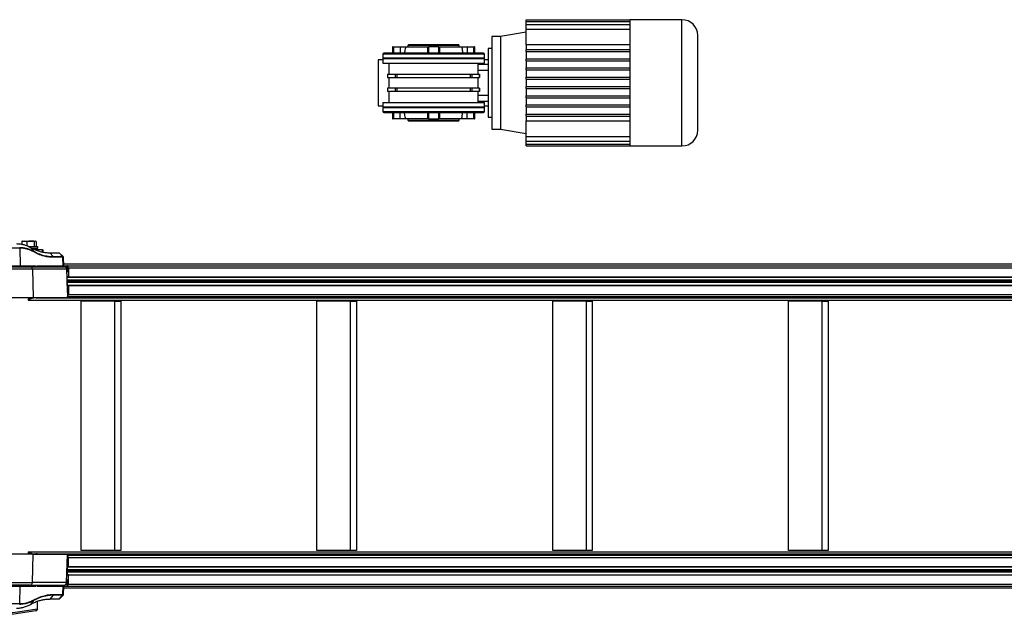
# Model space of a CAD drawing. Header units: millimetres. Extents: x 0 to 420, y 0 to 309.
# Tile 3 of 32: x 72 to 136, y 85 to 124. Entities that reach past the tile are written whole.
import ezdxf

# ---------------------------------------------------------------- set-up
doc = ezdxf.new("R2010")
doc.units = ezdxf.units.MM

msp = doc.modelspace()

# ---------------------------------------------------------------- linework, layer by layer
at = {"color": 7, "linetype": 'Continuous', "lineweight": 25}
for p, q in [((104.93122, 123.40694), (104.93122, 123.50694)), ((104.93122, 123.50694), (111.70787, 123.50694)), ((104.93122, 123.40694), (111.70787, 123.40694)), ((104.93122, 123.20975), (104.93122, 123.40694)), ((104.93122, 122.89902), (104.93122, 123.20975)), ((104.93122, 123.20975), (111.70787, 123.20975)), ((115.11133, 123.5235), (111.70787, 123.5235)), ((111.70787, 123.5235), (111.70787, 123.50694)), ((111.70787, 123.50694), (111.70787, 123.40694)), ((111.70787, 123.40694), (111.70787, 123.20975)), ((111.70787, 123.20975), (111.70787, 122.89902)), ((115.11133, 119.38894), (115.11133, 123.5235)), ((103.23706, 122.41423), (102.66561, 122.41423)), ((102.66561, 122.41423), (102.66561, 116.36365)), ((104.93122, 122.69659), (103.23706, 122.41423)), ((103.23706, 122.41423), (103.23706, 116.36365)), ((104.93122, 121.87221), (104.93122, 122.89902)), ((104.93122, 122.89902), (111.70787, 122.89902)), ((111.70787, 122.89902), (111.70787, 121.57387)), ((97.22009, 121.8764), (97.18647, 121.84279)), ((97.18647, 121.84279), (97.18647, 121.74194)), ((100.54791, 121.84279), (97.18647, 121.84279)), ((100.51429, 121.8764), (97.22009, 121.8764)), ((100.54791, 121.84279), (100.51429, 121.8764)), ((100.54791, 121.74194), (100.54791, 121.84279)), ((104.93122, 121.87221), (104.93122, 121.57387)), ((111.70787, 121.87221), (104.93122, 121.87221)), ((95.53937, 121.27134), (95.53937, 121.00243)), ((102.19501, 121.27134), (95.53937, 121.27134)), ((102.12778, 121.33857), (95.6066, 121.33857)), ((96.17804, 121.74194), (96.17804, 121.33857)), ((96.20024, 121.74194), (96.17804, 121.74194)), ((96.20024, 121.33857), (96.20024, 121.74194)), ((96.20024, 121.74194), (96.26691, 121.74194)), ((96.26691, 121.33857), (96.26691, 121.74194)), ((96.26691, 121.74194), (96.68226, 121.74194)), ((96.68226, 121.74194), (97.02978, 121.74194)), ((96.68226, 121.74194), (96.68226, 121.33857)), ((97.02978, 121.74194), (98.46382, 121.74194)), ((98.46382, 121.74194), (98.46382, 121.33857)), ((98.46382, 121.74194), (98.52243, 121.74194)), ((98.52243, 121.74194), (98.52243, 121.33857)), ((99.21195, 121.74194), (98.52243, 121.74194)), ((99.21195, 121.33857), (99.21195, 121.74194)), ((99.21195, 121.74194), (99.27056, 121.74194)), ((99.27056, 121.33857), (99.27056, 121.74194)), ((99.27056, 121.74194), (100.7046, 121.74194)), ((100.7046, 121.74194), (101.05212, 121.74194)), ((101.05212, 121.74194), (101.46747, 121.74194)), ((101.05212, 121.74194), (101.05212, 121.33857)), ((101.46747, 121.74194), (101.46747, 121.33857)), ((101.46747, 121.74194), (101.53415, 121.74194)), ((101.53415, 121.74194), (101.53415, 121.33857)), ((101.55634, 121.74194), (101.53415, 121.74194)), ((101.55634, 121.33857), (101.55634, 121.74194)), ((102.19501, 121.00243), (102.19501, 121.27134)), ((102.66561, 121.6411), (102.43031, 121.6411)), ((102.43031, 121.6411), (102.43031, 117.13678)), ((104.93122, 121.43941), (104.93122, 121.57387)), ((104.93122, 121.57387), (111.70787, 121.57387)), ((104.93122, 121.43941), (111.70787, 121.43941)), ((104.93122, 121.43941), (104.93122, 120.96881)), ((111.70787, 121.57387), (111.70787, 120.96881)), ((95.53937, 120.90158), (95.23684, 120.90158)), ((95.23684, 120.90158), (95.23684, 117.87629)), ((95.53937, 121.00243), (95.57299, 120.96881)), ((102.19501, 121.00243), (95.53937, 121.00243)), ((95.53937, 120.96881), (95.53937, 120.66628)), ((102.19501, 120.96881), (95.53937, 120.96881)), ((95.53937, 120.66628), (102.19501, 120.66628)), ((95.94274, 120.66628), (95.94274, 119.95837)), ((101.79164, 119.95837), (101.79164, 120.66628)), ((101.79164, 120.61897), (102.43031, 120.61897)), ((102.1614, 120.96881), (102.19501, 121.00243)), ((102.19501, 120.66628), (102.19501, 120.96881)), ((102.43031, 120.90158), (102.19501, 120.90158)), ((104.93122, 120.83436), (104.93122, 120.96881)), ((104.93122, 120.96881), (111.70787, 120.96881)), ((104.93122, 120.83436), (111.70787, 120.83436)), ((104.93122, 120.83436), (104.93122, 120.36376)), ((111.70787, 120.96881), (111.70787, 120.36376)), ((95.85888, 119.95837), (95.85888, 119.74323)), ((95.85888, 119.95837), (95.8626, 119.95837)), ((95.8626, 119.74323), (95.8626, 119.95837)), ((95.8626, 119.95837), (96.35499, 119.95837)), ((96.35499, 119.95837), (96.35499, 119.74323)), ((96.35499, 119.95837), (96.48573, 119.95837)), ((96.48573, 119.74323), (96.48573, 119.95837)), ((96.48573, 119.95837), (101.24866, 119.95837)), ((101.24866, 119.95837), (101.24866, 119.74323)), ((101.24866, 119.95837), (101.3794, 119.95837)), ((101.3794, 119.74323), (101.3794, 119.95837)), ((101.3794, 119.95837), (101.87179, 119.95837)), ((102.43031, 120.19568), (101.79164, 120.19568)), ((101.87179, 119.95837), (101.87179, 119.74323)), ((101.87179, 119.95837), (101.8755, 119.95837)), ((101.8755, 119.74323), (101.8755, 119.95837)), ((104.93122, 120.36376), (111.70787, 120.36376)), ((104.93122, 120.2293), (104.93122, 120.36376)), ((104.93122, 120.2293), (111.70787, 120.2293)), ((104.93122, 120.2293), (104.93122, 119.7587)), ((111.70787, 120.36376), (111.70787, 119.7587)), ((95.85888, 119.74323), (95.8626, 119.74323)), ((95.8626, 119.74323), (96.35499, 119.74323)), ((95.94274, 119.74323), (95.94274, 119.03464)), ((96.35499, 119.74323), (96.48573, 119.74323)), ((96.48573, 119.74323), (101.24866, 119.74323)), ((101.24866, 119.74323), (101.3794, 119.74323)), ((101.3794, 119.74323), (101.87179, 119.74323)), ((101.79164, 119.03464), (101.79164, 119.74323)), ((101.87179, 119.74323), (101.8755, 119.74323)), ((104.93122, 119.62424), (104.93122, 119.7587)), ((104.93122, 119.7587), (111.70787, 119.7587)), ((104.93122, 119.62424), (111.70787, 119.62424)), ((104.93122, 119.62424), (104.93122, 119.15364)), ((111.70787, 119.7587), (111.70787, 119.01918)), ((115.11133, 115.25437), (115.11133, 119.38894)), ((95.85888, 119.03464), (95.85888, 118.81951)), ((95.8626, 119.03464), (95.85888, 119.03464)), ((95.8626, 118.81951), (95.85888, 118.81951)), ((95.8626, 118.81951), (95.8626, 119.03464)), ((96.35499, 119.03464), (95.8626, 119.03464)), ((96.35499, 118.81951), (95.8626, 118.81951)), ((95.94274, 118.81951), (95.94274, 118.11159)), ((96.35499, 119.03464), (96.35499, 118.81951)), ((96.48573, 119.03464), (96.35499, 119.03464)), ((96.48573, 118.81951), (96.35499, 118.81951)), ((96.48573, 118.81951), (96.48573, 119.03464)), ((101.24866, 119.03464), (96.48573, 119.03464)), ((101.24866, 118.81951), (96.48573, 118.81951)), ((101.24866, 119.03464), (101.24866, 118.81951)), ((101.3794, 119.03464), (101.24866, 119.03464)), ((101.3794, 118.81951), (101.24866, 118.81951)), ((101.3794, 118.81951), (101.3794, 119.03464)), ((101.87179, 119.03464), (101.3794, 119.03464)), ((101.87179, 118.81951), (101.3794, 118.81951)), ((101.79164, 118.11159), (101.79164, 118.81951)), ((101.79164, 118.58219), (102.43031, 118.58219)), ((101.87179, 119.03464), (101.87179, 118.81951)), ((101.8755, 119.03464), (101.87179, 119.03464)), ((101.8755, 118.81951), (101.87179, 118.81951)), ((101.8755, 118.81951), (101.8755, 119.03464)), ((104.93122, 119.01918), (104.93122, 119.15364)), ((104.93122, 119.15364), (111.70787, 119.15364)), ((104.93122, 119.01918), (111.70787, 119.01918)), ((104.93122, 119.01918), (104.93122, 118.54858)), ((104.93122, 118.54858), (111.70787, 118.54858)), ((104.93122, 118.41412), (104.93122, 118.54858)), ((111.70787, 119.01918), (111.70787, 118.41412)), ((95.53937, 118.11159), (95.53937, 117.80906)), ((95.53937, 118.11159), (102.19501, 118.11159)), ((102.43031, 118.15891), (101.79164, 118.15891)), ((102.19501, 117.80906), (102.19501, 118.11159)), ((104.93122, 118.41412), (111.70787, 118.41412)), ((104.93122, 118.41412), (104.93122, 117.94352)), ((104.93122, 117.94352), (111.70787, 117.94352)), ((104.93122, 117.80906), (104.93122, 117.94352)), ((111.70787, 118.41412), (111.70787, 117.80906)), ((95.23684, 117.87629), (95.53937, 117.87629)), ((95.57299, 117.80906), (95.53937, 117.77545)), ((95.53937, 117.80906), (102.19501, 117.80906)), ((95.53937, 117.77545), (95.53937, 117.50654)), ((95.53937, 117.77545), (102.19501, 117.77545)), ((95.53937, 117.50654), (102.19501, 117.50654)), ((95.6066, 117.43931), (102.12778, 117.43931)), ((96.17804, 117.43931), (96.17804, 117.03593)), ((96.20024, 117.03593), (96.20024, 117.43931)), ((96.26691, 117.03593), (96.26691, 117.43931)), ((96.68226, 117.03593), (96.68226, 117.43931)), ((98.46382, 117.43931), (98.46382, 117.03593)), ((98.52243, 117.43931), (98.52243, 117.03593)), ((99.21195, 117.03593), (99.21195, 117.43931)), ((99.27056, 117.03593), (99.27056, 117.43931)), ((101.05212, 117.03593), (101.05212, 117.43931)), ((101.46747, 117.43931), (101.46747, 117.03593)), ((101.53415, 117.43931), (101.53415, 117.03593)), ((101.55634, 117.03593), (101.55634, 117.43931)), ((102.19501, 117.77545), (102.1614, 117.80906)), ((102.19501, 117.87629), (102.43031, 117.87629)), ((102.19501, 117.50654), (102.19501, 117.77545)), ((104.93122, 117.80906), (111.70787, 117.80906)), ((104.93122, 117.80906), (104.93122, 117.33846)), ((104.93122, 117.33846), (111.70787, 117.33846)), ((104.93122, 117.20401), (104.93122, 117.33846)), ((111.70787, 117.80906), (111.70787, 117.20401)), ((96.17804, 117.03593), (96.20024, 117.03593)), ((96.26691, 117.03593), (96.20024, 117.03593)), ((96.68226, 117.03593), (96.26691, 117.03593)), ((97.02978, 117.03593), (96.68226, 117.03593)), ((98.46382, 117.03593), (97.02978, 117.03593)), ((97.18647, 117.03593), (97.18647, 116.93509)), ((97.18647, 116.93509), (97.22009, 116.90148)), ((97.18647, 116.93509), (100.54791, 116.93509)), ((97.22009, 116.90148), (100.51429, 116.90148)), ((98.52243, 117.03593), (98.46382, 117.03593)), ((98.52243, 117.03593), (99.21195, 117.03593)), ((99.27056, 117.03593), (99.21195, 117.03593)), ((100.7046, 117.03593), (99.27056, 117.03593)), ((100.51429, 116.90148), (100.54791, 116.93509)), ((100.54791, 116.93509), (100.54791, 117.03593)), ((101.05212, 117.03593), (100.7046, 117.03593)), ((101.46747, 117.03593), (101.05212, 117.03593)), ((101.53415, 117.03593), (101.46747, 117.03593)), ((101.53415, 117.03593), (101.55634, 117.03593)), ((102.43031, 117.13678), (102.66561, 117.13678)), ((104.93122, 117.20401), (111.70787, 117.20401)), ((104.93122, 117.20401), (104.93122, 116.90567)), ((104.93122, 116.90567), (111.70787, 116.90567)), ((104.93122, 115.87885), (104.93122, 116.90567)), ((111.70787, 117.20401), (111.70787, 115.87885)), ((102.66561, 116.36365), (103.23706, 116.36365)), ((103.23706, 116.36365), (104.93122, 116.08129)), ((104.93122, 115.87885), (111.70787, 115.87885)), ((104.93122, 115.56812), (104.93122, 115.87885)), ((104.93122, 115.56812), (111.70787, 115.56812)), ((104.93122, 115.37093), (104.93122, 115.56812)), ((104.93122, 115.37093), (111.70787, 115.37093)), ((104.93122, 115.27094), (104.93122, 115.37093)), ((111.70787, 115.87885), (111.70787, 115.56812)), ((111.70787, 115.56812), (111.70787, 115.37093)), ((111.70787, 115.37093), (111.70787, 115.27094)), ((104.93122, 115.27094), (111.70787, 115.27094)), ((111.70787, 115.27094), (111.70787, 115.25437)), ((111.70787, 115.25437), (115.11133, 115.25437)), ((72.09414, 109.03091), (71.92846, 109.00761)), ((71.92846, 109.00761), (71.96158, 109.01928)), ((71.92846, 109.00761), (71.92846, 108.82015)), ((71.97843, 109.03091), (71.95981, 109.02413)), ((71.97843, 109.03091), (72.09414, 109.03091)), ((72.25983, 109.00761), (72.09414, 109.03091)), ((72.09414, 109.03091), (72.49167, 109.03091)), ((72.25983, 109.00761), (72.25983, 108.72182)), ((72.49167, 109.03091), (72.78968, 109.03091)), ((72.78968, 109.03091), (72.72351, 109.00761)), ((72.72351, 109.00761), (72.72351, 108.67236)), ((72.85584, 109.00761), (72.78968, 109.03091)), ((72.78968, 109.03091), (72.80586, 109.03091)), ((72.82448, 109.02413), (72.80586, 109.03091)), ((72.85584, 109.00761), (72.85584, 108.67236)), ((71.8007, 108.56388), (70.7215, 108.56388)), ((71.8007, 108.56388), (71.8007, 108.56384)), ((71.8007, 108.56384), (71.81762, 107.41401)), ((72.36931, 108.67236), (72.96359, 108.67236)), ((72.69461, 108.36337), (72.51127, 108.60325)), ((72.59097, 108.56479), (72.96359, 108.56479)), ((72.85158, 108.55205), (72.61465, 108.55205)), ((72.75854, 108.48146), (72.85528, 108.48146)), ((72.84186, 108.46731), (72.79759, 108.46731)), ((73.27744, 108.46395), (72.79891, 108.46395)), ((72.80224, 108.46395), (72.80224, 108.46731)), ((72.85528, 108.48146), (72.85158, 108.55205)), ((72.96359, 108.56479), (72.96359, 108.67236)), ((73.27744, 108.46395), (73.31392, 108.46395)), ((73.27744, 108.31245), (73.27744, 108.46395)), ((73.31392, 108.30625), (73.31392, 108.46395)), ((73.96839, 108.01273), (73.74518, 108.26226)), ((73.74518, 108.26226), (74.36397, 108.26226)), ((74.58718, 108.01273), (74.36397, 108.26226)), ((74.63175, 108.01268), (74.37181, 108.26226)), ((73.96839, 108.01273), (74.58718, 108.01273)), ((74.60506, 107.96554), (73.98611, 107.96554)), ((74.60513, 107.96555), (74.60506, 107.96554)), ((74.61788, 107.41518), (74.60513, 107.96555)), ((74.66365, 107.41518), (74.65086, 107.96726)), ((72.6133, 107.18575), (63.55868, 107.18575)), ((63.72665, 107.34795), (72.47571, 107.34795)), ((70.73794, 107.41401), (71.81762, 107.41401)), ((71.81762, 107.41401), (72.8366, 107.41401)), ((72.47571, 107.34795), (74.7119, 107.34795)), ((72.6133, 107.18575), (72.66636, 105.33109)), ((74.85031, 107.18575), (72.6133, 107.18575)), ((72.89654, 107.41518), (74.86011, 107.41518)), ((184.04995, 107.52011), (74.66122, 107.52011)), ((74.79468, 107.31434), (74.86011, 107.31434)), ((74.82238, 107.28072), (74.88764, 107.28072)), ((74.85031, 107.18575), (74.91264, 105.33109)), ((74.86482, 107.11852), (74.85257, 107.11852)), ((74.86011, 107.41518), (189.38567, 107.41518)), ((74.8697, 106.97358), (74.86482, 107.11852)), ((74.86683, 107.05887), (74.88764, 107.05887)), ((74.86796, 107.02525), (74.88764, 107.02525)), ((74.88764, 107.28072), (74.88764, 107.00508)), ((74.97025, 107.28072), (74.97025, 106.68575)), ((74.97025, 107.28072), (189.49581, 107.28072)), ((74.97025, 106.68575), (74.87639, 106.68575)), ((74.89812, 106.12775), (74.87937, 106.68575)), ((74.87993, 106.66894), (174.87292, 106.66894)), ((74.88625, 106.48093), (174.87292, 106.48093)), ((74.88665, 106.46906), (174.86554, 106.46906)), ((74.88835, 106.41863), (174.78986, 106.41863)), ((74.88915, 106.39487), (174.78986, 106.39487)), ((74.89084, 106.34444), (174.86554, 106.34444)), ((74.89124, 106.33257), (174.87292, 106.33257)), ((74.97025, 106.68575), (175.15128, 106.68575)), ((74.89235, 106.12775), (74.97025, 106.12775)), ((74.89756, 106.14456), (174.87292, 106.14456)), ((74.97025, 106.12775), (74.97025, 105.53278)), ((74.97025, 106.12775), (175.15119, 106.12775)), ((63.49392, 105.33109), (72.66636, 105.33109)), ((72.33237, 105.16584), (72.33237, 105.16302)), ((72.33237, 105.16302), (186.85793, 105.16302)), ((72.66636, 105.33109), (74.91264, 105.33109)), ((72.83535, 105.31141), (187.35126, 105.31141)), ((73.23011, 105.32293), (187.74612, 105.32293)), ((74.91264, 105.33109), (74.9249, 105.33109)), ((74.9249, 105.33109), (74.92209, 105.41467)), ((74.92264, 105.39832), (175.17173, 105.39832)), ((74.97025, 105.53278), (175.15119, 105.53278)), ((75.81098, 88.75922), (75.81098, 105.09579)), ((78.0138, 105.09579), (75.81098, 105.09579)), ((78.0138, 105.09579), (78.39941, 105.09579)), ((78.0138, 88.75922), (78.0138, 105.09579)), ((78.39941, 105.09579), (78.39941, 88.75922)), ((93.43812, 105.09579), (91.2353, 105.09579)), ((91.2353, 88.75922), (91.2353, 105.09579)), ((93.43812, 88.75922), (93.43812, 105.09579)), ((93.43812, 105.09579), (93.82373, 105.09579)), ((93.82373, 105.09579), (93.82373, 88.75922)), ((106.65962, 88.75922), (106.65962, 105.09579)), ((108.86244, 105.09579), (106.65962, 105.09579)), ((108.86244, 88.75922), (108.86244, 105.09579)), ((108.86244, 105.09579), (109.24805, 105.09579)), ((109.24805, 105.09579), (109.24805, 88.75922)), ((122.08394, 88.75922), (122.08394, 105.09579)), ((124.28676, 105.09579), (122.08394, 105.09579)), ((124.28676, 88.75922), (124.28676, 105.09579)), ((124.28676, 105.09579), (124.67237, 105.09579)), ((124.67237, 105.09579), (124.67237, 88.75922)), ((72.66636, 88.52392), (63.49392, 88.52392)), ((72.33237, 88.68917), (72.33237, 88.69199)), ((72.33237, 88.69199), (186.85793, 88.69199)), ((72.6133, 86.66926), (72.66636, 88.52392)), ((72.66636, 88.52392), (74.91264, 88.52392)), ((72.83535, 88.5436), (187.36091, 88.5436)), ((73.23011, 88.53207), (187.75567, 88.53207)), ((74.85031, 86.66926), (74.91264, 88.52392)), ((74.91264, 88.52392), (74.9249, 88.52392)), ((74.9249, 88.52392), (74.92209, 88.44033)), ((74.92264, 88.45669), (175.17173, 88.45669)), ((74.97025, 87.72726), (74.97025, 88.32223)), ((74.97025, 88.32223), (175.15119, 88.32223)), ((78.0138, 88.75922), (75.81098, 88.75922)), ((78.39941, 88.75922), (78.0138, 88.75922)), ((93.43812, 88.75922), (91.2353, 88.75922)), ((93.82373, 88.75922), (93.43812, 88.75922)), ((108.86244, 88.75922), (106.65962, 88.75922)), ((109.24805, 88.75922), (108.86244, 88.75922)), ((124.28676, 88.75922), (122.08394, 88.75922)), ((124.67237, 88.75922), (124.28676, 88.75922)), ((74.89812, 87.72726), (74.87937, 87.16926)), ((74.89235, 87.72726), (74.97025, 87.72726)), ((74.89756, 87.71045), (174.87292, 87.71045)), ((74.97025, 87.72726), (175.15119, 87.72726)), ((74.97025, 87.16926), (74.87639, 87.16926)), ((74.87993, 87.18607), (174.87292, 87.18607)), ((74.88625, 87.37407), (174.87292, 87.37407)), ((74.88665, 87.38595), (174.86554, 87.38595)), ((74.88835, 87.43638), (174.78986, 87.43638)), ((74.88915, 87.46013), (174.78986, 87.46013)), ((74.89084, 87.51056), (174.86554, 87.51056)), ((74.89124, 87.52244), (174.87292, 87.52244)), ((74.97025, 86.57428), (74.97025, 87.16926)), ((74.97025, 87.16926), (175.15128, 87.16926)), ((63.55868, 86.66926), (72.6133, 86.66926)), ((72.47571, 86.50706), (63.72665, 86.50706)), ((70.73794, 86.441), (71.81762, 86.441)), ((71.8007, 85.29117), (71.81762, 86.441)), ((71.81762, 86.441), (72.8366, 86.441)), ((72.47571, 86.50706), (74.7119, 86.50706)), ((74.85031, 86.66926), (72.6133, 86.66926)), ((72.89654, 86.43983), (74.86011, 86.43983)), ((74.60513, 85.88946), (74.61788, 86.43983)), ((74.65086, 85.88775), (74.66365, 86.43983)), ((74.66122, 86.33489), (184.04995, 86.33489)), ((74.79468, 86.54067), (74.86011, 86.54067)), ((74.82238, 86.57428), (74.88764, 86.57428)), ((74.86482, 86.73649), (74.85257, 86.73649)), ((74.86011, 86.43983), (189.38567, 86.43983)), ((74.8697, 86.88143), (74.86482, 86.73649)), ((74.86683, 86.79614), (74.88764, 86.79614)), ((74.86796, 86.82975), (74.88764, 86.82975)), ((74.88764, 86.57428), (74.88764, 86.84992)), ((74.97025, 86.57428), (189.49581, 86.57428)), ((73.96839, 85.84227), (73.74518, 85.59275)), ((74.58718, 85.84227), (73.96839, 85.84227)), ((73.98611, 85.88946), (74.60506, 85.88946)), ((74.36397, 85.59275), (74.58718, 85.84227)), ((74.37181, 85.59275), (74.63175, 85.84233)), ((74.60506, 85.88946), (74.60513, 85.88946)), ((70.7215, 85.29113), (71.8007, 85.29113)), ((71.8007, 85.29113), (71.8007, 85.29117)), ((72.69461, 85.49164), (72.51127, 85.25176)), ((72.93806, 84.95715), (72.94374, 85.44778)), ((72.94535, 84.957), (72.95107, 85.45065)), ((74.36397, 85.59275), (73.74518, 85.59275))]:
    msp.add_line(p, q, dxfattribs=at)
at = {"color": 7, "linetype": 'Continuous', "lineweight": 25, "flags": 128}
for points in [[(72.43136, 105.33109), (72.42974, 105.32756), (72.42416, 105.31614)], [(72.43136, 88.52392), (72.42974, 88.52745), (72.42416, 88.53886)], [(74.62617, 85.84089), (74.62806, 85.84101), (74.59815, 85.84198), (74.58718, 85.84227), (74.58718, 85.84227), (74.58718, 85.84227)]]:
    msp.add_lwpolyline(points, dxfattribs=at)
at = {"color": 7, "linetype": 'Continuous', "lineweight": 25}
for centre, radius, start, end in [((115.11133, 122.48986), 1.03364, 0, 90), ((95.6066, 121.27134), 0.06723, 90, 180), ((102.12778, 121.27134), 0.06723, 360, 90), ((95.6066, 117.50654), 0.06723, 180, 270), ((102.12778, 117.50654), 0.06723, 270, 360), ((115.11133, 116.28802), 1.03364, 270, 0), ((72.83816, 108.55134), 0.01345, 3, 90), ((72.84186, 108.48075), 0.01345, 270, 3), ((72.45963, 107.19485), 0.15395, 356.610979, 84.0020239), ((74.8466, 107.29178), 0.12413, 354.8889262, 83.7564536), ((74.85673, 107.28349), 0.03103, 354.8889262, 83.7564536), ((74.85498, 107.0029), 0.03274, 293.7778756, 3.81982), ((72.47257, 105.1705), 0.14028, 125.1409926, 181.9042859), ((72.84084, 104.36617), 0.94525, 90.3327266, 122.5420422), ((72.80982, 104.62458), 0.78177, 121.4364678, 122.3216746), ((72.36952, 105.34309), 0.06092, 302.3130712, 333.7549654), ((72.8353, 112.08148), 6.77006, 270.0003705, 273.3431719), ((73.22178, 105.46153), 0.13885, 273.4384431, 290.0415231), ((74.83066, 105.52769), 0.13968, 305.9954997, 2.0888764), ((72.47257, 88.6845), 0.14028, 178.0957141, 234.8590074), ((72.84084, 89.48883), 0.94525, 237.4579578, 269.6672734), ((72.80982, 89.23043), 0.78177, 237.6783254, 238.5635322), ((72.36952, 88.51192), 0.06092, 26.2450346, 57.6869288), ((72.8353, 81.77353), 6.77006, 86.6568281, 89.9996295), ((73.22178, 88.39347), 0.13885, 69.9584764, 86.5615569), ((74.83066, 88.32732), 0.13968, 357.9111236, 54.0045003), ((72.45963, 86.66016), 0.15395, 275.9979761, 3.389021), ((74.8466, 86.56323), 0.12413, 276.2435464, 5.1110738), ((74.85673, 86.57152), 0.03103, 276.2435464, 5.1110738), ((74.85498, 86.8521), 0.03274, 356.18018, 66.2221243), ((72.93635, 84.70444), 0.25272, 87.9587776, 89.6110501)]:
    msp.add_arc(centre, radius, start, end, dxfattribs=at)
for centre, major_axis, ratio, start_param, end_param in [((71.87428, 107.41518), (0, 0.06723), 0.84294131, 1.58824962, 3.14159265), ((72.89185, 107.41518), (-0.00091, 0.06722), 0.82192581, 1.57707262, 3.13041565), ((74.71274, 107.17988), (-0.00256, 0.16806), 0.81908967, 4.73483584, 6.27072558), ((74.72726, 107.11265), (-0.00256, 0.16806), 0.81908967, 4.73483584, 5.15999359), ((71.87428, 86.43983), (0, 0.06723), 0.84294131, 0, 1.55334303), ((72.89185, 86.43983), (0.00091, 0.06722), 0.82192581, 0.011177, 1.56452004), ((74.71274, 86.67513), (0.00256, 0.16806), 0.81908967, 3.15405238, 4.68994213), ((74.72726, 86.74236), (0.00256, 0.16806), 0.81908967, 4.26478437, 4.68994213)]:
    msp.add_ellipse(centre, major_axis=major_axis, ratio=ratio, start_param=start_param, end_param=end_param, dxfattribs=at)
for points, knots in [([(116.14497, 119.38894), (116.14497, 119.51499), (116.14497, 119.771), (116.14497, 120.15477), (116.14497, 120.50575), (116.14497, 120.81781), (116.14497, 121.09057), (116.14497, 121.34763), (116.14497, 121.58548), (116.14497, 121.80015), (116.14497, 121.98766), (116.14497, 122.14704), (116.14497, 122.28924), (116.14497, 122.40193), (116.14497, 122.47639), (116.14497, 122.48542), (116.14497, 122.48986)], [0, 0, 0, 0, 0.07763138, 0.15766358, 0.23995133, 0.30427547, 0.36860688, 0.43429972, 0.49999998, 0.56569282, 0.63139308, 0.69571722, 0.76004863, 0.84232994, 0.92236699, 1, 1, 1, 1]), ([(97.02978, 121.74194), (97.0134, 121.65131), (96.98932, 121.51805), (96.96358, 121.38206), (96.95535, 121.33857)], [0, 0, 0, 0, 0.68016834, 1, 1, 1, 1]), ([(100.7046, 121.74194), (100.72098, 121.65131), (100.74506, 121.51805), (100.7708, 121.38206), (100.77903, 121.33857)], [0, 0, 0, 0, 0.680168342, 1, 1, 1, 1]), ([(116.14497, 116.28802), (116.14497, 116.29246), (116.14497, 116.30149), (116.14497, 116.37594), (116.14497, 116.48863), (116.14497, 116.63084), (116.14497, 116.7902), (116.14497, 116.97772), (116.14497, 117.19238), (116.14497, 117.43024), (116.14497, 117.68729), (116.14497, 117.96006), (116.14497, 118.2721), (116.14497, 118.62311), (116.14497, 119.00687), (116.14497, 119.26289), (116.14497, 119.38894)], [0, 0, 0, 0, 0.07762648, 0.1576636, 0.23995135, 0.30427548, 0.36860689, 0.43429972, 0.49999998, 0.56569282, 0.63139308, 0.69571721, 0.76004862, 0.84232992, 0.92237188, 1, 1, 1, 1]), ([(97.02978, 117.03593), (97.0134, 117.12657), (96.98932, 117.25983), (96.96358, 117.39581), (96.95535, 117.43931)], [0, 0, 0, 0, 0.68016834, 1, 1, 1, 1]), ([(100.7046, 117.03593), (100.72098, 117.12657), (100.74506, 117.25983), (100.7708, 117.39581), (100.77903, 117.43931)], [0, 0, 0, 0, 0.68016834, 1, 1, 1, 1]), ([(72.49167, 109.03091), (72.41805, 109.02686), (72.34031, 109.02259), (72.26387, 109.00837), (72.25983, 109.00761)], [0, 0, 0, 0, 0.9470257, 1, 1, 1, 1]), ([(72.72351, 109.00761), (72.70773, 109.01048), (72.63119, 109.0244), (72.55341, 109.02803), (72.49167, 109.03091)], [0, 0, 0, 0, 0.20618569, 1, 1, 1, 1]), ([(71.57133, 108.8606), (71.65365, 108.85727), (71.81183, 108.85088), (72.05047, 108.79903), (72.28232, 108.72137), (72.43631, 108.64192), (72.51127, 108.60325)], [0, 0, 0, 0, 0.26022739, 0.50007261, 0.75663822, 1, 1, 1, 1]), ([(71.8007, 108.56388), (71.79969, 108.57265), (71.7978, 108.58897), (71.78915, 108.60397), (71.78387, 108.61016), (71.78313, 108.61103)], [0, 0, 0, 0, 0.49982997, 0.92959309, 1, 1, 1, 1]), ([(71.78313, 108.61103), (71.82479, 108.61037), (71.93253, 108.60867), (72.10666, 108.58545), (72.30436, 108.53613), (72.501, 108.46445), (72.63, 108.3971), (72.69461, 108.36337)], [0, 0, 0, 0, 0.135919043, 0.35154592, 0.567964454, 0.783585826, 1, 1, 1, 1]), ([(72.70539, 108.31848), (72.6415, 108.35182), (72.5135, 108.41862), (72.31861, 108.48963), (72.1222, 108.53858), (71.94934, 108.56158), (71.84212, 108.56321), (71.8007, 108.56384)], [0, 0, 0, 0, 0.21556654, 0.43192681, 0.64749305, 0.86385155, 1, 1, 1, 1]), ([(72.51127, 108.60325), (72.58952, 108.5619), (72.74943, 108.47739), (72.99268, 108.38356), (73.23883, 108.31482), (73.48936, 108.27078), (73.6581, 108.26516), (73.74518, 108.26226)], [0, 0, 0, 0, 0.19363632, 0.39571275, 0.5934258, 0.7902057, 1, 1, 1, 1]), ([(72.69461, 108.36337), (72.82162, 108.29875), (73.07565, 108.16951), (73.41819, 108.07091), (73.7161, 108.0205), (73.88421, 108.01532), (73.96839, 108.01273)], [0, 0, 0, 0, 0.30382221, 0.60763963, 0.80353087, 1, 1, 1, 1]), ([(73.98611, 107.96554), (73.90171, 107.96817), (73.73268, 107.97343), (73.43314, 108.02417), (73.08848, 108.12349), (72.83309, 108.25348), (72.70539, 108.31848)], [0, 0, 0, 0, 0.19589513, 0.39236848, 0.6961873, 1, 1, 1, 1]), ([(74.58718, 108.01273), (74.58718, 108.01273), (74.5939, 108.01291), (74.61519, 108.01346), (74.63288, 108.01404), (74.62865, 108.01413), (74.62795, 108.01415)], [0, 0, 0, 0, 0.00002407, 0.23901302, 0.87276866, 1, 1, 1, 1]), ([(74.60506, 107.96554), (74.60471, 107.97029), (74.60407, 107.97906), (74.59923, 107.99594), (74.59207, 108.00591), (74.58718, 108.01273)], [0, 0, 0, 0, 0.270772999, 0.501194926, 1, 1, 1, 1]), ([(74.64858, 107.9672), (74.64927, 107.96718), (74.65361, 107.96707), (74.63568, 107.96643), (74.61171, 107.96574), (74.60513, 107.96555)], [0, 0, 0, 0, 0.1189757, 0.75789876, 1, 1, 1, 1]), ([(74.65045, 107.96755), (74.64957, 107.97534), (74.64794, 107.98978), (74.63876, 108.00584), (74.63127, 108.01262), (74.62871, 108.01493)], [0, 0, 0, 0, 0.43527686, 0.80722177, 1, 1, 1, 1]), ([(73.96839, 85.84227), (73.88446, 85.8397), (73.71635, 85.83454), (73.41844, 85.78417), (73.07565, 85.68549), (72.82162, 85.55626), (72.69461, 85.49164)], [0, 0, 0, 0, 0.195891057, 0.392360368, 0.696177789, 1, 1, 1, 1]), ([(72.70538, 85.53653), (72.83308, 85.60152), (73.08848, 85.73152), (73.43289, 85.83076), (73.73243, 85.88155), (73.90147, 85.88682), (73.98611, 85.88946)], [0, 0, 0, 0, 0.30381663, 0.60763252, 0.80352733, 1, 1, 1, 1]), ([(74.58718, 85.84227), (74.59144, 85.84805), (74.5987, 85.85788), (74.60397, 85.87472), (74.60471, 85.88472), (74.60506, 85.88946)], [0, 0, 0, 0, 0.42889799, 0.72944139, 1, 1, 1, 1]), ([(74.60513, 85.88946), (74.6091, 85.88935), (74.63107, 85.88871), (74.65224, 85.88802), (74.6478, 85.88788), (74.64666, 85.88785)], [0, 0, 0, 0, 0.14121372, 0.780661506, 1, 1, 1, 1]), ([(74.62756, 85.83888), (74.62829, 85.83937), (74.63592, 85.84449), (74.64477, 85.85998), (74.65168, 85.8773), (74.65033, 85.88677), (74.65012, 85.88825)], [0, 0, 0, 0, 0.04674716, 0.49094166, 0.92047305, 1, 1, 1, 1]), ([(71.57133, 84.99441), (71.65365, 84.99773), (71.81183, 85.00412), (72.05047, 85.05598), (72.28232, 85.13364), (72.43631, 85.21308), (72.51127, 85.25176)], [0, 0, 0, 0, 0.26022739, 0.50007261, 0.75663822, 1, 1, 1, 1]), ([(72.69461, 85.49164), (72.63023, 85.45802), (72.50124, 85.39066), (72.30484, 85.31903), (72.10691, 85.26961), (71.93277, 85.24634), (71.82479, 85.24464), (71.78313, 85.24398)], [0, 0, 0, 0, 0.21562091, 0.43203555, 0.64766207, 0.86408096, 1, 1, 1, 1]), ([(71.78313, 85.24398), (71.78793, 85.2508), (71.79687, 85.2635), (71.80035, 85.28116), (71.80066, 85.2899), (71.8007, 85.29113)], [0, 0, 0, 0, 0.49981069, 0.92988895, 1, 1, 1, 1]), ([(71.8007, 85.29117), (71.84212, 85.2918), (71.9491, 85.29342), (72.12196, 85.31638), (72.31813, 85.36523), (72.51325, 85.43628), (72.64126, 85.50307), (72.70538, 85.53653)], [0, 0, 0, 0, 0.13614977, 0.35171846, 0.56807871, 0.78364299, 1, 1, 1, 1]), ([(72.51127, 85.25176), (72.58952, 85.29311), (72.74943, 85.37761), (72.99268, 85.47144), (73.23883, 85.54019), (73.48936, 85.58422), (73.6581, 85.58984), (73.74518, 85.59275)], [0, 0, 0, 0, 0.19363632, 0.39571275, 0.5934258, 0.7902057, 1, 1, 1, 1]), ([(72.83955, 84.82503), (72.456, 84.75594), (71.87142, 84.65064), (71.09459, 84.57319), (70.46577, 84.53215), (70.12887, 84.53218), (69.88351, 84.52629), (69.88351, 84.52629)], [0, 0, 0, 0, 0.388766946, 0.592527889, 0.796289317, 0.999999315, 1, 1, 1, 1]), ([(69.98742, 84.65882), (70.1879, 84.6613), (70.58885, 84.66625), (71.19033, 84.70515), (71.97403, 84.78316), (72.55605, 84.88821), (72.93806, 84.95715)], [0, 0, 0, 0, 0.20362021, 0.40724063, 0.61094774, 1, 1, 1, 1]), ([(72.83955, 84.82503), (72.85187, 84.828), (72.87652, 84.83393), (72.90742, 84.86072), (72.92916, 84.89727), (72.93755, 84.93162), (72.93796, 84.95183), (72.93806, 84.95715)], [0, 0, 0, 0, 0.22968814, 0.45959689, 0.68877935, 0.91808895, 1, 1, 1, 1]), ([(72.84512, 84.82643), (72.8464, 84.82649), (72.8617, 84.8272), (72.88933, 84.84223), (72.92105, 84.8727), (72.94172, 84.91333), (72.94336, 84.94315), (72.94413, 84.95704)], [0, 0, 0, 0, 0.02222035, 0.2663399, 0.51370148, 0.77353035, 1, 1, 1, 1])]:
    msp.add_open_spline(points, degree=3, knots=knots, dxfattribs=at)
for points in [[(72.70539, 108.31848), (72.70572, 108.32265), (72.70637, 108.33099), (72.70452, 108.34295), (72.70083, 108.35408), (72.69668, 108.36027), (72.69461, 108.36337)], [(73.98611, 107.96554), (73.98583, 107.96994), (73.98526, 107.97874), (73.9816, 107.99133), (73.97614, 108.00302), (73.97097, 108.0095), (73.96839, 108.01273)], [(73.96839, 85.84227), (73.97097, 85.84551), (73.97615, 85.85198), (73.9816, 85.86368), (73.98527, 85.87627), (73.98583, 85.88507), (73.98611, 85.88946)], [(72.69461, 85.49164), (72.69668, 85.49473), (72.70082, 85.50093), (72.70452, 85.51205), (72.70636, 85.52401), (72.70571, 85.53236), (72.70539, 85.53653)]]:
    msp.add_open_spline(points, degree=3, dxfattribs=at)

doc.saveas('drawing.dxf')
